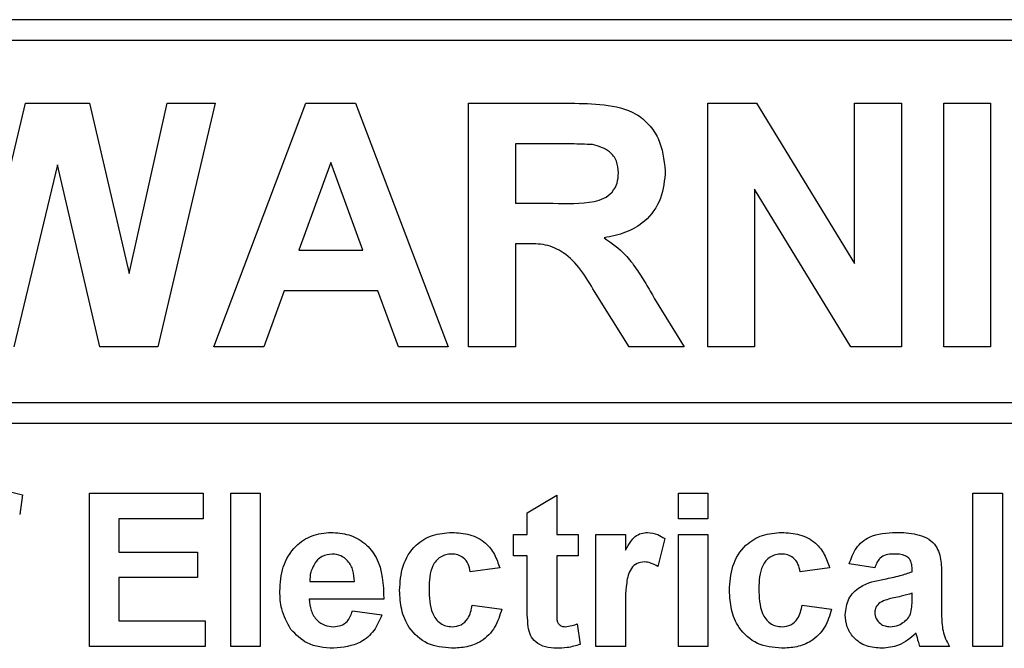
# Paper-space layout 'Blatt3' of a CAD drawing. Header units: millimetres. Extents: x 5 to 418, y 2 to 292.
# Tile 19 of 50: x 87.75 to 92.46, y 220.04 to 223.05. Entities that reach past the tile are written whole.
import ezdxf

# ---------------------------------------------------------------- set-up
doc = ezdxf.new("R2010")
doc.units = ezdxf.units.MM

psp = doc.layouts.new('Blatt3')

# ---------------------------------------------------------------- linework, layer by layer
at = {"color": 7, "linetype": 'Continuous', "lineweight": 25}
for p, q in [((96.3402, 223.0492), (79.6735, 223.0492)), ((96.3402, 222.9492), (83.9402, 222.9492)), ((87.5848, 221.8478), (87.7767, 222.6492)), ((87.7767, 222.6492), (88.0829, 222.6492)), ((88.0829, 222.6492), (88.2729, 221.8343)), ((88.2729, 221.8343), (88.4538, 222.6492)), ((88.6842, 222.6492), (88.4101, 221.4825)), ((88.4538, 222.6492), (88.6842, 222.6492)), ((88.6776, 221.4825), (89.1186, 222.6492)), ((89.1186, 222.6492), (89.3563, 222.6492)), ((89.3563, 222.6492), (89.7994, 221.4825)), ((89.8975, 222.6492), (90.3871, 222.6492)), ((89.8975, 221.4825), (89.8975, 222.6492)), ((91.0427, 221.4825), (91.0427, 222.6492)), ((91.0427, 222.6492), (91.2771, 222.6492)), ((91.2771, 222.6492), (91.7457, 221.8826)), ((91.7457, 221.8826), (91.7457, 222.6492)), ((91.7457, 222.6492), (91.97, 222.6492)), ((91.97, 222.6492), (91.97, 221.4825)), ((92.1728, 221.4825), (92.1728, 222.6492)), ((92.1728, 222.6492), (92.3972, 222.6492)), ((92.3972, 222.6492), (92.3972, 221.4825)), ((90.1219, 222.4547), (90.1219, 222.1706)), ((90.3126, 222.4547), (90.1219, 222.4547)), ((87.9289, 222.3547), (87.7202, 221.4825)), ((88.1322, 221.4825), (87.9289, 222.3547)), ((89.2385, 222.365), (89.0857, 221.9462)), ((89.3918, 221.9462), (89.2385, 222.365)), ((91.7286, 221.4825), (91.267, 222.2374)), ((91.267, 222.2374), (91.267, 221.4825)), ((90.1219, 222.1706), (90.3025, 222.1706)), ((90.1219, 221.9761), (90.1219, 221.4825)), ((90.1721, 221.9761), (90.1219, 221.9761)), ((89.0857, 221.9462), (89.3918, 221.9462)), ((89.0153, 221.7518), (88.9169, 221.4825)), ((89.4631, 221.7518), (89.0153, 221.7518)), ((89.5615, 221.4825), (89.4631, 221.7518)), ((90.6674, 221.4825), (90.5014, 221.7473)), ((90.7882, 221.7134), (90.9296, 221.4825)), ((88.4101, 221.4825), (88.1322, 221.4825)), ((88.9169, 221.4825), (88.6776, 221.4825)), ((89.7994, 221.4825), (89.5615, 221.4825)), ((90.1219, 221.4825), (89.8975, 221.4825)), ((90.9296, 221.4825), (90.6674, 221.4825)), ((91.267, 221.4825), (91.0427, 221.4825)), ((91.97, 221.4825), (91.7286, 221.4825)), ((92.3972, 221.4825), (92.1728, 221.4825)), ((83.9402, 221.2161), (96.5735, 221.2161)), ((96.5735, 221.1161), (83.9402, 221.1161)), ((87.7624, 220.7747), (87.7483, 220.6806)), ((88.0821, 220.0492), (88.0821, 220.7825)), ((88.0821, 220.7825), (88.6274, 220.7825)), ((88.6274, 220.7825), (88.6274, 220.6603)), ((88.759, 220.0492), (88.759, 220.7825)), ((88.759, 220.7825), (88.9, 220.7825)), ((88.9, 220.7825), (88.9, 220.0492)), ((90.1786, 220.6885), (90.3197, 220.7731)), ((90.3197, 220.7731), (90.3197, 220.5851)), ((90.9026, 220.6603), (90.9026, 220.7825)), ((90.9026, 220.7825), (91.0436, 220.7825)), ((91.0436, 220.7825), (91.0436, 220.6603)), ((92.3128, 220.0492), (92.3128, 220.7825)), ((92.3128, 220.7825), (92.4539, 220.7825)), ((92.4539, 220.7825), (92.4539, 220.0492)), ((88.6274, 220.6603), (88.2231, 220.6603)), ((88.2231, 220.6603), (88.2231, 220.5005)), ((90.1786, 220.5851), (90.1786, 220.6885)), ((91.0436, 220.6603), (90.9026, 220.6603)), ((90.1128, 220.4817), (90.1128, 220.5851)), ((90.1128, 220.5851), (90.1786, 220.5851)), ((90.3197, 220.5851), (90.4231, 220.5851)), ((90.4231, 220.5851), (90.4231, 220.4817)), ((90.5077, 220.0492), (90.5077, 220.5851)), ((90.5077, 220.5851), (90.6487, 220.5851)), ((90.6487, 220.5851), (90.6487, 220.5103)), ((90.8368, 220.5648), (90.8039, 220.4307)), ((90.9026, 220.0492), (90.9026, 220.5851)), ((90.9026, 220.5851), (91.0436, 220.5851)), ((91.0436, 220.5851), (91.0436, 220.0492)), ((88.2231, 220.5005), (88.5992, 220.5005)), ((88.5992, 220.5005), (88.5992, 220.3782)), ((90.1786, 220.4817), (90.1128, 220.4817)), ((90.1786, 220.2443), (90.1786, 220.4817)), ((90.4231, 220.4817), (90.3197, 220.4817)), ((90.3197, 220.4817), (90.3197, 220.2513)), ((90.047, 220.4253), (89.906, 220.4065)), ((91.6265, 220.4253), (91.4855, 220.4065)), ((91.8427, 220.4253), (91.7205, 220.4441)), ((92.0214, 220.4065), (92.0214, 220.4198)), ((88.5992, 220.3782), (88.2231, 220.3782)), ((88.2231, 220.3782), (88.2231, 220.1714)), ((92.1624, 220.3891), (92.1624, 220.2244)), ((89.1376, 220.3594), (89.3513, 220.3594)), ((89.4923, 220.2748), (89.1351, 220.2748)), ((92.0214, 220.2764), (92.0214, 220.303)), ((89.9154, 220.2466), (90.0564, 220.2278)), ((91.4949, 220.2466), (91.6359, 220.2278)), ((89.3419, 220.2184), (89.4829, 220.1996)), ((90.6487, 220.2081), (90.6487, 220.0492)), ((88.2231, 220.1714), (88.6368, 220.1714)), ((88.6368, 220.1714), (88.6368, 220.0492)), ((90.4184, 220.1567), (90.4325, 220.0584)), ((88.6368, 220.0492), (88.0821, 220.0492)), ((88.9, 220.0492), (88.759, 220.0492)), ((90.6487, 220.0492), (90.5077, 220.0492)), ((91.0436, 220.0492), (90.9026, 220.0492)), ((92.2, 220.0492), (92.059, 220.0492)), ((92.4539, 220.0492), (92.3128, 220.0492))]:
    psp.add_line(p, q, dxfattribs=at)
for points, knots in [([(90.3871, 222.6492), (90.4401, 222.6483), (90.5457, 222.6467), (90.6808, 222.6187), (90.7631, 222.549), (90.8239, 222.4599), (90.8335, 222.3795), (90.8398, 222.326)], [0, 0, 0, 0, 0.251138, 0.500538, 0.625743, 0.751054, 1, 1, 1, 1]), ([(90.4909, 222.451), (90.4576, 222.4524), (90.3982, 222.455), (90.3388, 222.4548), (90.3126, 222.4547)], [0, 0, 0, 0, 0.559921, 1, 1, 1, 1]), ([(90.6155, 222.3157), (90.6139, 222.3347), (90.6108, 222.3727), (90.5681, 222.4303), (90.5202, 222.4432), (90.4909, 222.451)], [0, 0, 0, 0, 0.281084, 0.561281, 1, 1, 1, 1]), ([(90.3025, 222.1706), (90.3686, 222.1683), (90.4511, 222.1655), (90.5474, 222.1911), (90.5873, 222.222), (90.6123, 222.2662), (90.6144, 222.2992), (90.6155, 222.3157)], [0, 0, 0, 0, 0.500908, 0.625718, 0.750365, 0.875021, 1, 1, 1, 1]), ([(90.8398, 222.326), (90.836, 222.2809), (90.8284, 222.191), (90.7524, 222.0846), (90.6511, 222.026), (90.5819, 222.0121), (90.5472, 222.0051)], [0, 0, 0, 0, 0.279943, 0.558974, 0.779184, 1, 1, 1, 1]), ([(90.5014, 221.7473), (90.4594, 221.8181), (90.401, 221.9165), (90.2666, 221.9772), (90.2037, 221.9765), (90.1721, 221.9761)], [0, 0, 0, 0, 0.560986, 0.779305, 1, 1, 1, 1]), ([(90.5472, 222.0051), (90.5828, 221.9798), (90.6414, 221.9381), (90.7013, 221.8577), (90.7464, 221.7866), (90.7743, 221.7378), (90.7882, 221.7134)], [0, 0, 0, 0, 0.339561, 0.559573, 0.779778, 1, 1, 1, 1]), ([(87.6444, 220.7919), (87.6668, 220.791), (87.7068, 220.7895), (87.7454, 220.7792), (87.7624, 220.7747)], [0, 0, 0, 0, 0.559885, 1, 1, 1, 1]), ([(88.994, 220.3132), (88.9964, 220.3526), (89.0013, 220.4311), (89.0603, 220.5274), (89.1459, 220.586), (89.2077, 220.5917), (89.2386, 220.5945)], [0, 0, 0, 0, 0.280671, 0.559803, 0.779762, 1, 1, 1, 1]), ([(89.2386, 220.5945), (89.2677, 220.5925), (89.3258, 220.5885), (89.4042, 220.5459), (89.4852, 220.4449), (89.4894, 220.3449), (89.4923, 220.2748)], [0, 0, 0, 0, 0.187375, 0.374305, 0.561262, 1, 1, 1, 1]), ([(89.5675, 220.3167), (89.57, 220.3564), (89.5748, 220.4354), (89.6346, 220.5333), (89.724, 220.5876), (89.7863, 220.5922), (89.8174, 220.5945)], [0, 0, 0, 0, 0.280707, 0.559643, 0.779504, 1, 1, 1, 1]), ([(89.8174, 220.5945), (89.8466, 220.593), (89.9047, 220.5899), (89.9787, 220.5505), (90.025, 220.4902), (90.0397, 220.4469), (90.047, 220.4253)], [0, 0, 0, 0, 0.280457, 0.559337, 0.779383, 1, 1, 1, 1]), ([(90.6487, 220.5103), (90.657, 220.5243), (90.6707, 220.5474), (90.6948, 220.5764), (90.7236, 220.5919), (90.7447, 220.5936), (90.7552, 220.5945)], [0, 0, 0, 0, 0.340514, 0.560535, 0.78019, 1, 1, 1, 1]), ([(90.7552, 220.5945), (90.7718, 220.5926), (90.8015, 220.5891), (90.826, 220.5723), (90.8368, 220.5648)], [0, 0, 0, 0, 0.559042, 1, 1, 1, 1]), ([(91.147, 220.3167), (91.1495, 220.3564), (91.1543, 220.4354), (91.2141, 220.5333), (91.3035, 220.5876), (91.3657, 220.5922), (91.3969, 220.5945)], [0, 0, 0, 0, 0.280707, 0.559643, 0.779504, 1, 1, 1, 1]), ([(91.3969, 220.5945), (91.4261, 220.593), (91.4842, 220.5899), (91.5582, 220.5505), (91.6045, 220.4902), (91.6192, 220.4469), (91.6265, 220.4253)], [0, 0, 0, 0, 0.280457, 0.559337, 0.779383, 1, 1, 1, 1]), ([(91.7205, 220.4441), (91.7297, 220.4704), (91.7479, 220.5228), (91.828, 220.5895), (91.9004, 220.5926), (91.9447, 220.5945)], [0, 0, 0, 0, 0.280773, 0.5598442, 1, 1, 1, 1]), ([(91.9447, 220.5945), (91.9775, 220.5939), (92.0428, 220.5926), (92.1334, 220.5508), (92.1623, 220.4663), (92.1624, 220.415), (92.1624, 220.3891)], [0, 0, 0, 0, 0.281738, 0.560028, 0.778339, 1, 1, 1, 1]), ([(89.2449, 220.4911), (89.2282, 220.4892), (89.1983, 220.4858), (89.1769, 220.4649), (89.1675, 220.4557)], [0, 0, 0, 0, 0.558878, 1, 1, 1, 1]), ([(89.3513, 220.3594), (89.3501, 220.3772), (89.3477, 220.4126), (89.3238, 220.4572), (89.2868, 220.4864), (89.2589, 220.4895), (89.2449, 220.4911)], [0, 0, 0, 0, 0.280983, 0.560279, 0.780219, 1, 1, 1, 1]), ([(89.8162, 220.4911), (89.8069, 220.4905), (89.7882, 220.4893), (89.7622, 220.4776), (89.741, 220.4589), (89.7108, 220.4112), (89.7096, 220.3633), (89.7086, 220.3251)], [0, 0, 0, 0, 0.125319, 0.250544, 0.375796, 0.501063, 1, 1, 1, 1]), ([(89.906, 220.4065), (89.9033, 220.419), (89.8981, 220.444), (89.876, 220.4733), (89.8464, 220.4892), (89.8263, 220.4904), (89.8162, 220.4911)], [0, 0, 0, 0, 0.2805608, 0.5596483, 0.7796002, 1, 1, 1, 1]), ([(91.3957, 220.4911), (91.3864, 220.4905), (91.3677, 220.4893), (91.3417, 220.4776), (91.3205, 220.4589), (91.2903, 220.4112), (91.289, 220.3633), (91.288, 220.3251)], [0, 0, 0, 0, 0.125319, 0.250544, 0.375796, 0.501063, 1, 1, 1, 1]), ([(91.4855, 220.4065), (91.4828, 220.419), (91.4776, 220.444), (91.4555, 220.4733), (91.4259, 220.4892), (91.4058, 220.4904), (91.3957, 220.4911)], [0, 0, 0, 0, 0.2805608, 0.5596483, 0.7796002, 1, 1, 1, 1]), ([(91.9306, 220.4911), (91.9194, 220.4906), (91.8971, 220.4895), (91.8601, 220.4695), (91.8493, 220.4421), (91.8427, 220.4253)], [0, 0, 0, 0, 0.281245, 0.560563, 1, 1, 1, 1]), ([(92.0214, 220.4198), (92.021, 220.4282), (92.0204, 220.4449), (92.0109, 220.4692), (91.9795, 220.4908), (91.9508, 220.4909), (91.9306, 220.4911)], [0, 0, 0, 0, 0.187536, 0.374316, 0.560024, 1, 1, 1, 1]), ([(89.1675, 220.4557), (89.1573, 220.4391), (89.1389, 220.4094), (89.138, 220.3748), (89.1376, 220.3594)], [0, 0, 0, 0, 0.558284, 1, 1, 1, 1]), ([(90.7398, 220.4535), (90.7275, 220.4522), (90.703, 220.4497), (90.6658, 220.4144), (90.648, 220.3286), (90.6485, 220.2564), (90.6487, 220.2081)], [0, 0, 0, 0, 0.124672, 0.248774, 0.498061, 1, 1, 1, 1]), ([(90.8039, 220.4307), (90.7928, 220.4375), (90.7729, 220.4496), (90.7499, 220.4523), (90.7398, 220.4535)], [0, 0, 0, 0, 0.5602943, 1, 1, 1, 1]), ([(91.7017, 220.2004), (91.7048, 220.2268), (91.7109, 220.2795), (91.7814, 220.3499), (91.8482, 220.3631), (91.8892, 220.3712)], [0, 0, 0, 0, 0.279667, 0.558309, 1, 1, 1, 1]), ([(91.8892, 220.3712), (91.9143, 220.3762), (91.9592, 220.385), (92.0024, 220.3999), (92.0214, 220.4065)], [0, 0, 0, 0, 0.5602126, 1, 1, 1, 1]), ([(89.7086, 220.3251), (89.7095, 220.2842), (89.7106, 220.2331), (89.7399, 220.18), (89.7617, 220.1589), (89.7892, 220.1453), (89.8093, 220.1439), (89.8193, 220.1432)], [0, 0, 0, 0, 0.499313, 0.62455, 0.749763, 0.874784, 1, 1, 1, 1]), ([(91.288, 220.3251), (91.2889, 220.2842), (91.2901, 220.2331), (91.3194, 220.18), (91.3411, 220.1589), (91.3687, 220.1453), (91.3888, 220.1439), (91.3988, 220.1432)], [0, 0, 0, 0, 0.499313, 0.62455, 0.749763, 0.874784, 1, 1, 1, 1]), ([(89.0466, 220.1303), (89.029, 220.1623), (88.9976, 220.2195), (88.9951, 220.2845), (88.994, 220.3132)], [0, 0, 0, 0, 0.558866, 1, 1, 1, 1]), ([(89.1351, 220.2748), (89.1366, 220.2564), (89.1398, 220.2196), (89.1677, 220.1747), (89.2079, 220.1473), (89.2369, 220.1446), (89.2514, 220.1432)], [0, 0, 0, 0, 0.280701, 0.559805, 0.779805, 1, 1, 1, 1]), ([(89.8164, 220.0398), (89.7767, 220.0437), (89.6976, 220.0515), (89.6117, 220.1294), (89.5724, 220.2239), (89.5692, 220.2857), (89.5675, 220.3167)], [0, 0, 0, 0, 0.279707, 0.558485, 0.778934, 1, 1, 1, 1]), ([(91.3959, 220.0398), (91.3562, 220.0437), (91.2771, 220.0515), (91.1912, 220.1294), (91.1519, 220.2239), (91.1486, 220.2857), (91.147, 220.3167)], [0, 0, 0, 0, 0.279707, 0.558485, 0.778934, 1, 1, 1, 1]), ([(92.0214, 220.303), (92.004, 220.2981), (91.9754, 220.29), (91.9349, 220.2814), (91.9005, 220.2738), (91.8792, 220.2641), (91.8686, 220.2593)], [0, 0, 0, 0, 0.340193, 0.560377, 0.780508, 1, 1, 1, 1]), ([(92.0162, 220.2112), (92.0181, 220.2233), (92.0215, 220.2449), (92.0214, 220.2668), (92.0214, 220.2764)], [0, 0, 0, 0, 0.559676, 1, 1, 1, 1]), ([(90.0564, 220.2278), (90.0475, 220.1977), (90.0297, 220.1375), (89.9662, 220.0727), (89.8901, 220.0433), (89.841, 220.041), (89.8164, 220.0398)], [0, 0, 0, 0, 0.280244, 0.559157, 0.779326, 1, 1, 1, 1]), ([(89.8193, 220.1432), (89.8341, 220.1448), (89.8635, 220.1478), (89.903, 220.1868), (89.9107, 220.2239), (89.9154, 220.2466)], [0, 0, 0, 0, 0.28016, 0.558978, 1, 1, 1, 1]), ([(90.1832, 220.1428), (90.1815, 220.1617), (90.1785, 220.1954), (90.1786, 220.2294), (90.1786, 220.2443)], [0, 0, 0, 0, 0.559821, 1, 1, 1, 1]), ([(90.3197, 220.2513), (90.3199, 220.2296), (90.3202, 220.2024), (90.3212, 220.1692), (90.3294, 220.1544), (90.3435, 220.1447), (90.3544, 220.1437), (90.3599, 220.1432)], [0, 0, 0, 0, 0.501041, 0.626248, 0.751082, 0.875377, 1, 1, 1, 1]), ([(91.6359, 220.2278), (91.627, 220.1977), (91.6092, 220.1375), (91.5457, 220.0727), (91.4696, 220.0433), (91.4205, 220.041), (91.3959, 220.0398)], [0, 0, 0, 0, 0.280244, 0.559157, 0.779326, 1, 1, 1, 1]), ([(91.3988, 220.1432), (91.4136, 220.1448), (91.443, 220.1478), (91.4825, 220.1868), (91.4902, 220.2239), (91.4949, 220.2466)], [0, 0, 0, 0, 0.28016, 0.558978, 1, 1, 1, 1]), ([(91.8686, 220.2593), (91.8605, 220.2522), (91.8459, 220.2395), (91.8437, 220.2206), (91.8427, 220.2123)], [0, 0, 0, 0, 0.559644, 1, 1, 1, 1]), ([(89.2514, 220.1432), (89.2634, 220.1442), (89.2873, 220.1461), (89.3245, 220.1712), (89.3353, 220.2005), (89.3419, 220.2184)], [0, 0, 0, 0, 0.280682, 0.560525, 1, 1, 1, 1]), ([(89.4829, 220.1996), (89.4717, 220.1736), (89.4492, 220.1217), (89.3701, 220.0522), (89.2965, 220.0445), (89.2517, 220.0398)], [0, 0, 0, 0, 0.281013, 0.5613138, 1, 1, 1, 1]), ([(91.8771, 220.0398), (91.852, 220.0416), (91.8019, 220.0452), (91.7417, 220.0854), (91.7068, 220.1413), (91.7034, 220.1806), (91.7017, 220.2004)], [0, 0, 0, 0, 0.280489, 0.55953, 0.779597, 1, 1, 1, 1]), ([(91.8427, 220.2123), (91.8441, 220.2017), (91.8469, 220.1806), (91.8672, 220.1578), (91.8915, 220.145), (91.9081, 220.1438), (91.9163, 220.1432)], [0, 0, 0, 0, 0.2792941, 0.5591401, 0.7794463, 1, 1, 1, 1]), ([(91.9847, 220.167), (91.9925, 220.1739), (92.0066, 220.1862), (92.0133, 220.2036), (92.0162, 220.2112)], [0, 0, 0, 0, 0.559867, 1, 1, 1, 1]), ([(92.1624, 220.2244), (92.1627, 220.2038), (92.1632, 220.1699), (92.1684, 220.1227), (92.1813, 220.0846), (92.1938, 220.061), (92.2, 220.0492)], [0, 0, 0, 0, 0.340129, 0.560069, 0.779965, 1, 1, 1, 1]), ([(90.3191, 220.0398), (90.3015, 220.041), (90.2663, 220.0436), (90.2199, 220.0644), (90.1914, 220.1018), (90.186, 220.1291), (90.1832, 220.1428)], [0, 0, 0, 0, 0.280585, 0.56042, 0.779437, 1, 1, 1, 1]), ([(90.3599, 220.1432), (90.3711, 220.1446), (90.3911, 220.1471), (90.41, 220.1538), (90.4184, 220.1567)], [0, 0, 0, 0, 0.559508, 1, 1, 1, 1]), ([(91.9163, 220.1432), (91.9302, 220.1447), (91.9549, 220.1475), (91.9755, 220.161), (91.9847, 220.167)], [0, 0, 0, 0, 0.559341, 1, 1, 1, 1]), ([(89.2517, 220.0398), (89.2068, 220.043), (89.1268, 220.0487), (89.0711, 220.1054), (89.0466, 220.1303)], [0, 0, 0, 0, 0.560391, 1, 1, 1, 1]), ([(92.0406, 220.1119), (92.0139, 220.0892), (91.9663, 220.0485), (91.9044, 220.0425), (91.8771, 220.0398)], [0, 0, 0, 0, 0.559709, 1, 1, 1, 1]), ([(92.0456, 220.0941), (92.0448, 220.0975), (92.0433, 220.1035), (92.0414, 220.1093), (92.0406, 220.1119)], [0, 0, 0, 0, 0.560047, 1, 1, 1, 1]), ([(92.059, 220.0492), (92.0563, 220.0575), (92.0515, 220.0724), (92.0474, 220.0875), (92.0456, 220.0941)], [0, 0, 0, 0, 0.559958, 1, 1, 1, 1]), ([(90.4325, 220.0584), (90.4117, 220.0523), (90.3747, 220.0413), (90.3361, 220.0402), (90.3191, 220.0398)], [0, 0, 0, 0, 0.559729, 1, 1, 1, 1])]:
    psp.add_open_spline(points, degree=3, knots=knots, dxfattribs=at)

doc.saveas('drawing.dxf')
